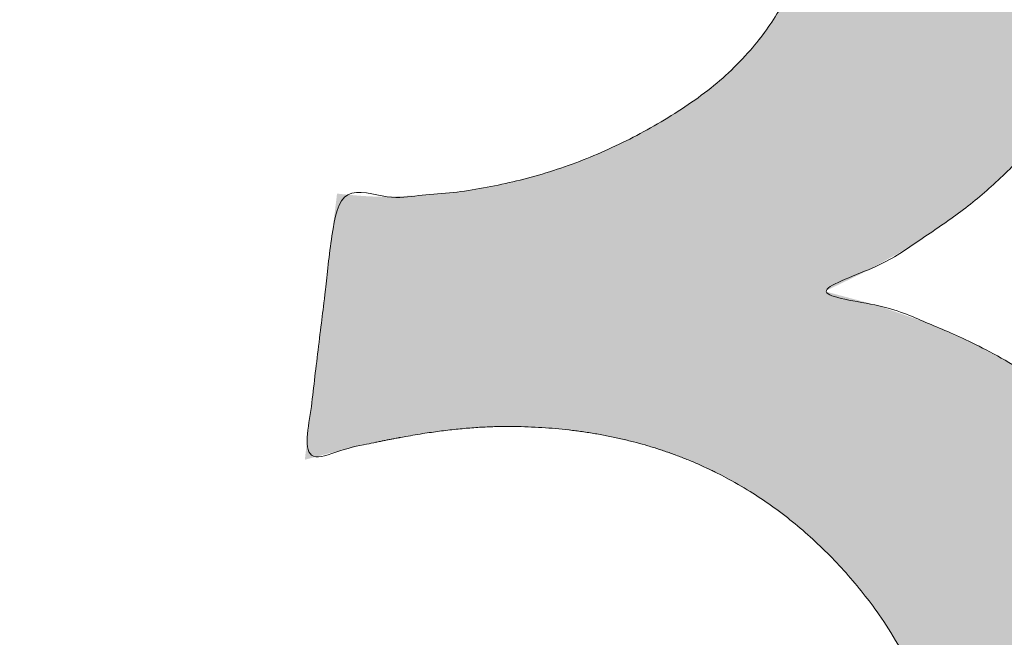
# Model space of a CAD drawing. Header units: inches. Extents: x -467 to -292, y -214 to 28.
# Tile 76 of 81: x -330.739 to -329.72, y 20.943 to 21.583. Entities that reach past the tile are written whole.
import ezdxf

# ---------------------------------------------------------------- set-up
doc = ezdxf.new("R2010")
doc.units = ezdxf.units.IN
doc.header["$LTSCALE"] = 32
doc.header["$MEASUREMENT"] = 0
doc.linetypes.add('Dash Style-1', pattern=[0.083328, 0.041656, -0.041672])
for name, color, linetype, lineweight in [('Black', 7, 'Continuous', 18), ('DashLine', 7, 'Dash Style-1', 13), ('DashLineFill', 7, 'Dash Style-1', 13), ('Drawing', 7, 'Continuous', 18), ('Metal-Black', 7, 'Continuous', 18), ('Metal-DeskStructure', 7, 'Continuous', 13), ('None', 7, 'Continuous', 18), ('Plastic-BracketCover', 7, 'Continuous', 13), ('SolidLine', 7, 'Continuous', 15), ('Wood_1-H', 7, 'Continuous', 13)]:
    doc.layers.add(name, color=color, linetype=linetype, lineweight=lineweight)
doc.layers.add('Metal-Leg', color=7, linetype='Continuous', lineweight=18, true_color=0x4c4c4c)
pattern_1 = [(45, (0, 0), (-1.61301565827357, 1.935715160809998), []), (45, (-1.0608, 1.0608), (-0.4723460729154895, 0.4167612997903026), [])]

# ---------------------------------------------------------------- blocks, each defined once
blk = doc.blocks.new('Group-48')
at = {"layer": 'Plastic-BracketCover', "color": 7}
for points, knots in [([(1.237695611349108, 0.3644410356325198), (1.272760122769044, 0.3644410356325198), (1.326277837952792, 0.3422950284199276), (1.363187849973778, 0.3016940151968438), (1.385333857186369, 0.2426397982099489), (1.385333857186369, 0.1752790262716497), (1.385333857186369, 0.1503647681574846), (1.465612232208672, 0.1503647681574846), (1.549581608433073, 0.1503647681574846), (1.553272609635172, 0.1466755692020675), (1.555118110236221, 0.1392935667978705), (1.55696180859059, 0.1282205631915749), (1.55696180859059, 0.1116110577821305), (1.555118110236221, 0.1005380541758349), (1.553272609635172, 0.09315605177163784), (1.549581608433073, 0.08946505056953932), (1.339197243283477, 0.08946505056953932), (1.119585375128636, 0.08946505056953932), (1.106666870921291, 0.1042290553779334), (1.106666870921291, 0.161438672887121), (1.106666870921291, 0.2241847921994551), (1.11035787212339, 0.2500218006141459), (1.117739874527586, 0.2869300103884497), (1.139885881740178, 0.3238400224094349), (1.171259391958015, 0.3515225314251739), (1.213704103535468, 0.3644410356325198), (1.237695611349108, 0.3644410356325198)], [0, 0, 0, 0.06626756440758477, 0.13253512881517, 0.1988026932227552, 0.2650702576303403, 0.3039664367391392, 0.3039664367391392, 0.4292971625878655, 0.4350595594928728, 0.4408219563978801, 0.4465843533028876, 0.4523467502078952, 0.456956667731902, 0.4615665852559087, 0.4661765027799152, 0.4707864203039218, 0.728938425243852, 0.745073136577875, 0.7612078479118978, 0.8451067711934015, 0.8709223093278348, 0.8967378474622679, 0.922553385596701, 0.948368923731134, 0.9741844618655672, 1, 1, 1]), ([(1.243232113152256, 0.3016940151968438), (1.215549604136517, 0.3016940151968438), (1.178641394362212, 0.2813935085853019), (1.162031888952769, 0.2518673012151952), (1.156495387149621, 0.2204937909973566), (1.156495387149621, 0.1771245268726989), (1.156495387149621, 0.1503647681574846), (1.24600036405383, 0.1503647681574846), (1.335505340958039, 0.1503647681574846), (1.335505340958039, 0.1771245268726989), (1.335505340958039, 0.2297212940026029), (1.322586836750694, 0.2666295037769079), (1.296751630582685, 0.2906210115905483), (1.263532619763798, 0.3016940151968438), (1.243232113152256, 0.3016940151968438)], [0, 0, 0, 0.05309765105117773, 0.1061953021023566, 0.1592929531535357, 0.2123906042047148, 0.29793681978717, 0.29793681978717, 0.5840684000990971, 0.5840684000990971, 0.6696146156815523, 0.7522109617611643, 0.8348073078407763, 0.917403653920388, 1, 1, 1]), ([(1.545890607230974, 0.02645157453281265), (1.549581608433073, 0.02645157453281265), (1.553272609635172, 0.02460607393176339), (1.555118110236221, 0.01722587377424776), (1.55696180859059, 0.004307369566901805), (1.55696180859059, -0.01414763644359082), (1.555118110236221, -0.02522064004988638), (1.553272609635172, -0.03260264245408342), (1.547736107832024, -0.03629364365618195), (1.542199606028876, -0.03813914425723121), (1.489603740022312, -0.05843965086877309), (1.437007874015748, -0.07874015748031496), (1.418552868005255, -0.08612215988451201), (1.389024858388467, -0.1008843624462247), (1.366878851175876, -0.1230303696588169), (1.355805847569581, -0.1525583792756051), (1.355805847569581, -0.1922366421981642), (1.355805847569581, -0.2116143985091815), (1.450848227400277, -0.2116143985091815), (1.549581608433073, -0.2116143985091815), (1.553272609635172, -0.2153035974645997), (1.555118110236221, -0.2226855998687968), (1.55696180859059, -0.2337586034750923), (1.55696180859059, -0.2503681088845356), (1.555118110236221, -0.2614411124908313), (1.553272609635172, -0.2688231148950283), (1.549581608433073, -0.2725141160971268), (1.338274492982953, -0.2725141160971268), (1.117739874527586, -0.2725141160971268), (1.106666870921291, -0.2577501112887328), (1.106666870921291, -0.202385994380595), (1.106666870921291, -0.137794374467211), (1.10851237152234, -0.1156483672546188), (1.11035787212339, -0.1064208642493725), (1.114048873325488, -0.08058565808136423), (1.13434937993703, -0.03998464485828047), (1.163877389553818, -0.01414763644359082), (1.202631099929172, 0.0006163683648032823), (1.246923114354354, 0.0006163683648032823), (1.28383312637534, -0.01230213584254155), (1.311515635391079, -0.03444814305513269), (1.329968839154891, -0.06766715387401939), (1.337350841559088, -0.08612215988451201), (1.342887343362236, -0.07504915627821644), (1.35765134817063, -0.05659415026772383), (1.377951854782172, -0.04183014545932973), (1.405634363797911, -0.0289116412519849), (1.422243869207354, -0.02152963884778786), (1.471148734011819, -0.001229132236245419), (1.520053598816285, 0.01907137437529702), (1.532972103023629, 0.02460607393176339), (1.544045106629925, 0.02645157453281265), (1.545890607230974, 0.02645157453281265)], [0, 0, 0, 0.004017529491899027, 0.008035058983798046, 0.01205258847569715, 0.01607011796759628, 0.02008764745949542, 0.02410517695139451, 0.02812270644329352, 0.03214023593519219, 0.03214023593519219, 0.07095094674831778, 0.07095094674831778, 0.08463415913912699, 0.09831737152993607, 0.1120005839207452, 0.1256837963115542, 0.138745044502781, 0.138745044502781, 0.202806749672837, 0.2052946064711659, 0.2077824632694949, 0.2102703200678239, 0.2127581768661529, 0.2147484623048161, 0.2167387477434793, 0.2187290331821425, 0.2207193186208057, 0.3326714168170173, 0.3396374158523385, 0.3466034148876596, 0.3918815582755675, 0.4075550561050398, 0.4232285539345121, 0.4232285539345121, 0.4666960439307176, 0.5101635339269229, 0.553631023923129, 0.5970985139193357, 0.640566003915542, 0.6840334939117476, 0.7275009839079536, 0.7709684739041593, 0.7709684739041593, 0.7980418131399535, 0.8251151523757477, 0.8521884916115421, 0.8792618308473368, 0.8792618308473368, 0.958132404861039, 0.958132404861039, 0.9790662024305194, 1, 1, 1]), ([(1.232159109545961, -0.06213065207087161), (1.204476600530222, -0.06213065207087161), (1.169413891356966, -0.08612215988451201), (1.160186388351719, -0.1138028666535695), (1.15834088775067, -0.1230303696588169), (1.156495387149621, -0.1451763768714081), (1.156495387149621, -0.1867001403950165), (1.156495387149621, -0.2116143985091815), (1.2321600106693, -0.2116143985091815), (1.30782463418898, -0.2116143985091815), (1.30782463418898, -0.183009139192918), (1.30782463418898, -0.130412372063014), (1.296751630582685, -0.09719336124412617), (1.274605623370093, -0.07320365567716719), (1.246923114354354, -0.06213065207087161), (1.232159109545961, -0.06213065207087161)], [0, 0, 0, 0.1425152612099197, 0.2850305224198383, 0.2850305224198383, 0.3309930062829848, 0.3769554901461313, 0.4458992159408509, 0.4458992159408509, 0.6552813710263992, 0.6552813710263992, 0.7344389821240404, 0.8008292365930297, 0.8672194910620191, 0.9336097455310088, 1, 1, 1])]:
    blk.add_open_spline(points, degree=2, knots=knots, dxfattribs=at)
blk = doc.blocks.new('1BRPFY-Leg_Plate (2D)')
at = {"layer": 'DashLineFill', "linetype": 'Continuous', "lineweight": 13}
h = blk.add_hatch(dxfattribs=at)
h.set_pattern_fill('Steel', color=253, style=0, pattern_type=2)
h.set_pattern_definition(pattern_1)
edge = h.paths.add_edge_path()
edge.add_arc((-1.704724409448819, -1.704724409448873), 0.125984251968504, 179.9999999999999, 269.9999999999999)
edge.add_line((-1.704724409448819, -1.830708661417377), (1.704724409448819, -1.830708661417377))
edge.add_arc((1.704724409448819, -1.704724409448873), 0.125984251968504, 270.0000000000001, 360.0000000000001)
edge.add_line((1.830708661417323, -1.704724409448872), (1.830708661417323, 1.704724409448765))
edge.add_arc((1.704724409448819, 1.704724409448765), 0.1259842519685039, 0, 90)
edge.add_line((1.704724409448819, 1.830708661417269), (-1.704724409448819, 1.830708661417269))
edge.add_arc((-1.704724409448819, 1.704724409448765), 0.1259842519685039, 90, 180)
edge.add_line((-1.830708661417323, 1.704724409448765), (-1.830708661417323, -1.704724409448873))
at = {"layer": 'Plastic-BracketCover', "color": 7}
blk.add_blockref('Group-48', (0, 0), dxfattribs=at)
blk = doc.blocks.new('1BRPX5-Util_Bkt_Sm-F (2D)')
at = {"layer": 'DashLineFill', "linetype": 'Continuous', "lineweight": 13}
h = blk.add_hatch(dxfattribs=at)
h.set_pattern_fill('Steel', color=253, style=0, pattern_type=2)
h.set_pattern_definition(pattern_1)
edge = h.paths.add_edge_path()
edge.add_line((-4.468503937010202, 4.413385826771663), (-3.12992125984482, 4.413385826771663))
edge.add_line((-3.12992125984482, 4.413385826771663), (-3.12992125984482, -1.854330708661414))
edge.add_line((-3.12992125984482, -1.854330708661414), (-4.468503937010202, -1.854330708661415))
edge.add_line((-4.468503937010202, -1.854330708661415), (-4.468503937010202, -1.988188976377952))
edge.add_line((-4.468503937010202, -1.988188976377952), (-2.421259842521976, -1.988188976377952))
edge.add_line((-2.421259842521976, -1.988188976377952), (-2.421259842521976, -2.366141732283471))
edge.add_arc((-2.303149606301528, -2.366141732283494), 0.1181102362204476, 179.9999999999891, 270.000000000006)
edge.add_line((-2.303149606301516, -2.484251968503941), (2.303149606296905, -2.484251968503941))
edge.add_arc((2.303149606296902, -2.366141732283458), 0.1181102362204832, 270.0000000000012, 359.9999999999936)
edge.add_line((2.421259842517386, -2.366141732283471), (2.421259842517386, -1.988188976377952))
edge.add_line((2.421259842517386, -1.988188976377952), (4.468503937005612, -1.988188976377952))
edge.add_line((4.468503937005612, -1.988188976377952), (4.468503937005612, -1.854330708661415))
edge.add_line((4.468503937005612, -1.854330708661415), (3.12992125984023, -1.854330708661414))
edge.add_line((3.12992125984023, -1.854330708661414), (3.12992125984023, 4.413385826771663))
edge.add_line((3.12992125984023, 4.413385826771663), (4.468503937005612, 4.413385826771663))
edge.add_line((4.468503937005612, 4.413385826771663), (4.468503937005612, 4.547244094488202))
edge.add_line((4.468503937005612, 4.547244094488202), (2.421259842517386, 4.547244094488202))
edge.add_line((2.421259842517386, 4.547244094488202), (2.421259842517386, 4.925196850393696))
edge.add_arc((2.303149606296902, 4.925196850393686), 0.1181102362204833, 5.365542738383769e-12, 89.99999999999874)
edge.add_line((2.303149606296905, 5.043307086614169), (-2.303149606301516, 5.043307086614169))
edge.add_arc((-2.303149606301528, 4.92519685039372), 0.1181102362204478, 89.99999999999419, 180.0000000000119)
edge.add_line((-2.421259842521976, 4.925196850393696), (-2.421259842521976, 4.547244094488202))
edge.add_line((-2.421259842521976, 4.547244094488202), (-4.468503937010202, 4.547244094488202))
edge.add_line((-4.468503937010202, 4.547244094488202), (-4.468503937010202, 4.413385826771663))
at = {"layer": 'SolidLine', "flags": 128}
blk.add_lwpolyline([(1.085114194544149, 0.4531867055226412), (1.058646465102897, 0.4174991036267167), (1.028808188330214, 0.3845776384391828), (0.9958867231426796, 0.3547393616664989), (0.960199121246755, 0.3282716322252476), (0.9220890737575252, 0.3054293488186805), (0.8819236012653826, 0.2864324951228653), (0.840089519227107, 0.2714640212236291), (0.7969897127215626, 0.2606680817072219), (0.7530392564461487, 0.2541486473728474), (0.708661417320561, 0.2519685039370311), (0.6642835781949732, 0.2541486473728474), (0.6203331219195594, 0.2606680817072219), (0.577233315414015, 0.2714640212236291), (0.5353992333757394, 0.2864324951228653), (0.4952337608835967, 0.3054293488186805), (0.4571237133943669, 0.3282716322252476), (0.4214361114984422, 0.3547393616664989)], dxfattribs=at)
blk = doc.blocks.new('Slate-LegBrace (2D)')
at = {"layer": 'DashLineFill', "linetype": 'Continuous', "lineweight": 13}
h = blk.add_hatch(dxfattribs=at)
h.set_pattern_fill('Steel', color=253, style=0, pattern_type=2)
h.set_pattern_definition(pattern_1)
edge = h.paths.add_edge_path()
edge.add_line((-2.199587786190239, 0.1351515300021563), (-1.374775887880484, 0.1351515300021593))
edge.add_arc((3.636636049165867e-15, 0.01355418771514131), 1.380142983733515, 5.054592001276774, 174.9454079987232, ccw=False)
edge.add_line((1.374775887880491, 0.1351515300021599), (2.199718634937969, 0.1351515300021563))
edge.add_arc((6.542437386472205e-05, 0.01705725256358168), 2.202821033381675, 3.07312710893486, 176.9268728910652)
h = blk.add_hatch(dxfattribs=at)
h.set_pattern_fill('Steel', color=253, style=0, pattern_type=2)
h.set_pattern_definition(pattern_1)
edge = h.paths.add_edge_path()
edge.add_line((-2.191696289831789, 0.2375138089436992), (-1.463739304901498, 0.2375137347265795))
edge.add_arc((6.542437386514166e-05, 0.017041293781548), 1.480314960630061, 8.565281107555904, 171.4347188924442, ccw=False)
edge.add_line((1.463870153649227, 0.2375137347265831), (2.191827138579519, 0.2375138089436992))
edge.add_line((2.191827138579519, 0.2375138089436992), (2.19971863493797, 0.1351515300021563))
edge.add_line((2.19971863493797, 0.1351515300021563), (1.374775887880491, 0.1351515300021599))
edge.add_arc((3.356894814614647e-15, 0.01355418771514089), 1.380142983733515, 5.054592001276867, 174.9454079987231)
edge.add_line((-1.374775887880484, 0.1351515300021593), (-2.19958778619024, 0.1351515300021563))
edge.add_line((-2.19958778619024, 0.1351515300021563), (-2.191696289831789, 0.2375138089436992))
h = blk.add_hatch(dxfattribs=at)
h.set_pattern_fill('Steel', color=253, style=0, pattern_type=2)
h.set_pattern_definition(pattern_1)
edge = h.paths.add_edge_path()
edge.add_line((-2.199587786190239, -0.1351515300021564), (-1.374775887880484, -0.1351515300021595))
edge.add_arc((3.636636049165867e-15, -0.01355418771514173), 1.380142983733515, 185.0545920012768, 354.9454079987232)
edge.add_line((1.374775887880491, -0.13515153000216), (2.199718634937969, -0.1351515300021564))
edge.add_arc((6.54243738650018e-05, -0.01705725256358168), 2.202821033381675, 183.0731271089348, 356.92687289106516, ccw=False)
h = blk.add_hatch(dxfattribs=at)
h.set_pattern_fill('Steel', color=253, style=0, pattern_type=2)
h.set_pattern_definition(pattern_1)
edge = h.paths.add_edge_path()
edge.add_line((2.191696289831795, -0.2375138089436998), (1.463739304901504, -0.2375137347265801))
edge.add_arc((-6.542437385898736e-05, -0.01704129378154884), 1.480314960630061, 188.5652811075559, 351.4347188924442, ccw=False)
edge.add_line((-1.463870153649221, -0.2375137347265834), (-2.191827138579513, -0.2375138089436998))
edge.add_line((-2.191827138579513, -0.2375138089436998), (-2.199718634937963, -0.1351515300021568))
edge.add_line((-2.199718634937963, -0.1351515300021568), (-1.374775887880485, -0.1351515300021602))
edge.add_arc((2.937282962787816e-15, -0.01355418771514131), 1.380142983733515, 185.0545920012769, 354.9454079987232)
edge.add_line((1.37477588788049, -0.1351515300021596), (2.199587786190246, -0.1351515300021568))
edge.add_line((2.199587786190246, -0.1351515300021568), (2.191696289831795, -0.2375138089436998))
at = {"layer": 'DashLineFill', "flags": 128}
for points in [[(-2.199587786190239, 0.1351515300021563), (-1.374775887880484, 0.1351515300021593, -0.9154551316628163), (1.374775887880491, 0.1351515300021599), (2.199718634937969, 0.1351515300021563, 0.9477524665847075)], [(-2.191696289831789, 0.2375138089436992), (-1.463739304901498, 0.2375137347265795, -0.8606629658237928), (1.463870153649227, 0.2375137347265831), (2.191827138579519, 0.2375138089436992), (2.19971863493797, 0.1351515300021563), (1.374775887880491, 0.1351515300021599, 0.9154551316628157), (-1.374775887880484, 0.1351515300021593), (-2.19958778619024, 0.1351515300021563)], [(2.191696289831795, -0.2375138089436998), (1.463739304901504, -0.2375137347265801, -0.860662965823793), (-1.463870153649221, -0.2375137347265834), (-2.191827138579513, -0.2375138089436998), (-2.199718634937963, -0.1351515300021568), (-1.374775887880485, -0.1351515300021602, 0.9154551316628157), (1.37477588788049, -0.1351515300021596), (2.199587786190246, -0.1351515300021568)], [(-2.199587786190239, -0.1351515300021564), (-1.374775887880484, -0.1351515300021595, 0.9154551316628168), (1.374775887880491, -0.13515153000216), (2.199718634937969, -0.1351515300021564, -0.9477524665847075)]]:
    blk.add_lwpolyline(points, format="xyb", close=True, dxfattribs=at)
blk = doc.blocks.new('TLLegSleeve (2D)')
at = {"layer": 'DashLineFill', "linetype": 'Continuous', "lineweight": 13}
h = blk.add_hatch(dxfattribs=at)
h.set_pattern_fill('Steel', color=253, style=0, pattern_type=2)
h.set_pattern_definition(pattern_1)
edge = h.paths.add_edge_path()
edge.add_line((1.08267716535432, 1.402343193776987), (1.08267716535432, 2.913385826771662))
edge.add_arc((-1.707523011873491e-13, 2.913385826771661), 1.08267716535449, 4.479377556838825e-14, 180)
edge.add_line((-1.082677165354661, 2.913385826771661), (-1.08267716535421, 1.402343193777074))
edge.add_arc((-1.332267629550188e-15, 2.886579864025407e-15), 1.771653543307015, 127.6698869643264, 412.330113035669)
edge.add_line((1.08267716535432, 1.402343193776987), (1.08267716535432, 1.402343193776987))
edge = h.paths.add_edge_path()
edge.add_arc((1.665334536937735e-15, 2.91338582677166), 0.7480314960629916, 180, 360)
edge.add_arc((1.665334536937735e-15, 2.91338582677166), 0.7480314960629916, 9.54166404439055e-15, 180)
edge.add_line((-0.7480314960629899, 2.91338582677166), (-0.7480314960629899, 2.91338582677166))
edge = h.paths.add_edge_path()
edge.add_arc((-1.723066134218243e-13, 5.70119602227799e-16), 1.437007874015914, 180, 360)
edge.add_arc((-1.723066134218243e-13, 9.149983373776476e-17), 1.437007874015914, 9.541664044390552e-15, 180)
edge.add_line((-1.437007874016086, 3.308097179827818e-16), (-1.437007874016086, 3.308097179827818e-16))
at = {"layer": 'DashLineFill', "flags": 128}
for points in [[(1.08267716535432, 1.402343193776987), (1.08267716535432, 2.913385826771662, 0.9999999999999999), (-1.082677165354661, 2.913385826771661), (-1.08267716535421, 1.402343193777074, 2.931618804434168), (1.08267716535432, 1.402343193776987)], [(-1.437007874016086, 3.308097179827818e-16, 0.9999999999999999), (1.437007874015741, 3.308097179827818e-16, 0.9999999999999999), (-1.437007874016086, 3.308097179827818e-16)]]:
    blk.add_lwpolyline(points, format="xyb", close=True, dxfattribs=at)
blk = doc.blocks.new('Group-54')
at = {"layer": 'SolidLine', "flags": 128}
blk.add_lwpolyline([(61.24015748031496, -5.31496062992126, -0.4142135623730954), (62.95275590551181, -3.602362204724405, -0.414213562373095), (64.66535433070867, -5.31496062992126, -0.4142135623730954), (62.95275590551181, -7.027559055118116, -0.414213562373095)], format="xyb", close=True, dxfattribs=at)
at = {"layer": 'Wood_1-H', "color": 7}
for name, p in [('1BRPX5-Util_Bkt_Sm-F (2D)', (62.95275590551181, -5.314960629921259)), ('TLLegSleeve (2D)', (62.95275590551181, -5.31496062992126)), ('Slate-LegBrace (2D)', (62.95275590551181, -5.31496062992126)), ('1BRPFY-Leg_Plate (2D)', (62.95275590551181, -5.31496062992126))]:
    blk.add_blockref(name, p, dxfattribs=at)
blk = doc.blocks.new('Group-56')
at = {"layer": 'Metal-DeskStructure', "color": 7, "flags": 128}
blk.add_lwpolyline([(0.8051100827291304, 0.3242076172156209), (0.6569804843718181, -0.1001143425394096), (0.9545622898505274, -0.1001143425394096)], close=True, dxfattribs=at)
at = {"layer": 'Metal-DeskStructure', "color": 7}
blk.add_open_spline([(1.174112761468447, -0.3918349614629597), (1.184693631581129, -0.4210075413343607), (1.168822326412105, -0.4369198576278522), (1.14501536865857, -0.439571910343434), (1.104014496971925, -0.439571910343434), (1.078886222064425, -0.4369198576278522), (1.066982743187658, -0.4329417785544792), (1.060369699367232, -0.4236595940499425), (1.057724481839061, -0.4170294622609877), (1.021353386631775, -0.3010040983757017), (0.9849822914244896, -0.1849787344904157), (0.807093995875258, -0.1849787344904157), (0.6292057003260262, -0.1849787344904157), (0.5941572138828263, -0.2996780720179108), (0.5591087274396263, -0.4143774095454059), (0.5564635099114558, -0.4210075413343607), (0.5498504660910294, -0.4302897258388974), (0.5379469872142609, -0.4369198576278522), (0.5141400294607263, -0.439571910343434), (0.477108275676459, -0.439571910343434), (0.4519787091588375, -0.4355938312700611), (0.4427204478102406, -0.4249856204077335), (0.4427204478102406, -0.4050952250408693), (0.4480108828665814, -0.3905089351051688), (0.5915119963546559, 0.0006630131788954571), (0.7350131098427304, 0.3918349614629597), (0.7376583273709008, 0.3971390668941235), (0.7469165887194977, 0.4037691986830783), (0.7627866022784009, 0.4077472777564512), (0.789238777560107, 0.4090720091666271), (0.8302396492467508, 0.4090720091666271), (0.8580131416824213, 0.4077472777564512), (0.8752070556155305, 0.4037691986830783), (0.8844653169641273, 0.3971390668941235), (0.8871105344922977, 0.3918349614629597), (1.030611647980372, 0), (1.174112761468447, -0.3918349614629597)], degree=2, knots=[0, 0, 0, 0.01595318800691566, 0.02392978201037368, 0.03190637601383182, 0.03938443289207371, 0.04686248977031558, 0.05434054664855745, 0.06181860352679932, 0.06181860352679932, 0.1891978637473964, 0.1891978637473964, 0.3755520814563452, 0.3755520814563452, 0.5011946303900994, 0.5011946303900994, 0.5086726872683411, 0.5161507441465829, 0.5236288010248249, 0.5311068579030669, 0.5385854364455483, 0.5460640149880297, 0.5535425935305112, 0.5610211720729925, 0.5610211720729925, 0.7618481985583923, 0.7618481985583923, 0.7647050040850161, 0.7675618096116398, 0.7704186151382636, 0.7732754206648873, 0.7763226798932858, 0.7793699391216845, 0.7824171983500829, 0.7854644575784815, 0.7854644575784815, 1, 1, 1], dxfattribs=at)
blk = doc.blocks.new('TL14_lower_leg (2D)')
at = {"layer": 'DashLine', "flags": 128}
blk.add_lwpolyline([(-1.777195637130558e-14, 1.377952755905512), (0.1350629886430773, 1.371317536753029), (0.2688252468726, 1.351475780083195), (0.3999985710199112, 1.318618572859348), (0.5273196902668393, 1.27306234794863), (0.649562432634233, 1.215245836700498), (0.7655495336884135, 1.14572584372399), (0.8741639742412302, 1.065171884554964), (0.9743597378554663, 0.9743597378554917), (1.065171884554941, 0.8741639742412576), (1.14572584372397, 0.7655495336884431), (1.215245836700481, 0.6495624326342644), (1.273062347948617, 0.5273196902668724), (1.318618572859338, 0.3999985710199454), (1.351475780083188, 0.2688252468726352), (1.371317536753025, 0.1350629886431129), (1.377952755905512, 1.783045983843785e-14), (1.371317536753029, -0.1350629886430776), (1.351475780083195, -0.2688252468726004), (1.318618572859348, -0.3999985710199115), (1.27306234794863, -0.5273196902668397), (1.215245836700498, -0.6495624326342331), (1.145725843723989, -0.7655495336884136), (1.065171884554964, -0.8741639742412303), (0.9743597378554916, -0.9743597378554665), (0.8741639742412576, -1.065171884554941), (0.7655495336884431, -1.14572584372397), (0.6495624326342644, -1.215245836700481), (0.5273196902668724, -1.273062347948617), (0.3999985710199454, -1.318618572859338), (0.2688252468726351, -1.351475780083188), (0.135062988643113, -1.371317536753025), (1.777195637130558e-14, -1.377952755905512), (-0.1350629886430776, -1.371317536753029), (-0.2688252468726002, -1.351475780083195), (-0.3999985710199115, -1.318618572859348), (-0.5273196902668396, -1.27306234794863), (-0.6495624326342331, -1.215245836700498), (-0.7655495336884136, -1.14572584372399), (-0.8741639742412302, -1.065171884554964), (-0.9743597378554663, -0.9743597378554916), (-1.065171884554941, -0.8741639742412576), (-1.14572584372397, -0.7655495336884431), (-1.215245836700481, -0.6495624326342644), (-1.273062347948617, -0.5273196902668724), (-1.318618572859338, -0.3999985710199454), (-1.351475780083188, -0.2688252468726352), (-1.371317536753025, -0.1350629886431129), (-1.377952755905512, -1.783045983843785e-14), (-1.371317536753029, 0.1350629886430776), (-1.351475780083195, 0.2688252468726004), (-1.318618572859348, 0.3999985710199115), (-1.27306234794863, 0.5273196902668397), (-1.215245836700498, 0.6495624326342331), (-1.145725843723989, 0.7655495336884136), (-1.065171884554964, 0.8741639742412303), (-0.9743597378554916, 0.9743597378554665), (-0.8741639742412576, 1.065171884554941), (-0.7655495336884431, 1.14572584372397), (-0.6495624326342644, 1.215245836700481), (-0.5273196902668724, 1.273062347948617), (-0.3999985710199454, 1.318618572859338), (-0.2688252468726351, 1.351475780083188), (-0.135062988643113, 1.371317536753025)], close=True, dxfattribs=at)
at = {"layer": 'Metal-DeskStructure', "color": 7}
blk.add_blockref('Group-56', (0, 0), dxfattribs=at)
blk = doc.blocks.new('1BRPT9-Bracket (2D)')
at = {"layer": 'DashLineFill', "linetype": 'Continuous', "lineweight": 13}
h = blk.add_hatch(dxfattribs=at)
h.set_pattern_fill('Steel', color=253, style=0, pattern_type=2)
h.set_pattern_definition(pattern_1)
edge = h.paths.add_edge_path()
edge.add_arc((1.677931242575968, -8.488188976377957), 0.2519685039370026, 269.999999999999, 360.0000000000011)
edge.add_line((1.929899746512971, -8.488188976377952), (1.929899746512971, -7.480314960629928))
edge.add_line((1.929899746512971, -7.480314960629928), (2.323600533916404, -7.480314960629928))
edge.add_line((2.323600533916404, -7.480314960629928), (2.323600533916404, 7.461135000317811))
edge.add_line((2.323600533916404, 7.461135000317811), (1.929899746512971, 7.480314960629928))
edge.add_line((1.929899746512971, 7.480314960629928), (1.929899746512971, 8.488188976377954))
edge.add_arc((1.677931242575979, 8.488188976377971), 0.2519685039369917, 359.999999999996, 450.0000000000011)
edge.add_line((1.677931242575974, 8.740157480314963), (-2.32206875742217, 8.740157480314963))
edge.add_line((-2.32206875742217, 8.740157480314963), (-2.32206875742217, -8.74015748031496))
edge.add_line((-2.32206875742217, -8.74015748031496), (1.677931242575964, -8.74015748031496))
blk = doc.blocks.new('Group-77')
at = {"layer": 'DashLineFill', "linetype": 'Continuous', "lineweight": 13}
h = blk.add_hatch(dxfattribs=at)
h.set_pattern_fill('Steel', color=253, style=0, pattern_type=2)
h.set_pattern_definition(pattern_1)
h.paths.add_polyline_path([(-2.066929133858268, 1.397637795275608), (2.066929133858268, 1.397637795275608), (2.066929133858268, 0.1377952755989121), (2.106299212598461, 0.1377952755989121), (2.106299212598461, -0.1377952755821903), (2.066929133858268, -0.1377952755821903), (2.066929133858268, -5.275590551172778), (2.106299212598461, -5.275590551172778), (2.106299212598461, -5.55118110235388), (2.066929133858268, -5.55118110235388), (2.066929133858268, -5.82677165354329), (-2.066929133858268, -5.82677165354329), (-2.066929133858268, -5.55118110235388), (-2.106299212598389, -5.55118110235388), (-2.106299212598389, -5.275590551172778), (-2.066929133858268, -5.275590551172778), (-2.066929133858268, -0.1377952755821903), (-2.106299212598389, -0.1377952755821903), (-2.106299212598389, 0.1377952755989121), (-2.066929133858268, 0.1377952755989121)])
blk = doc.blocks.new('TL14_upper_leg (2D)')
at = {"layer": 'DashLine', "flags": 128}
blk.add_lwpolyline([(0, 1.22047244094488), (0.1196272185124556, 1.214595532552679), (0.2381023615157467, 1.197021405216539), (0.3542844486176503, 1.167919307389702), (0.4670545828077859, 1.127569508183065), (0.5753267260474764, 1.076360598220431), (0.6780581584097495, 1.01478574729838), (0.7742595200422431, 0.9434379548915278), (0.8630043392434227, 0.8630043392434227), (0.9434379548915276, 0.7742595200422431), (1.01478574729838, 0.6780581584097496), (1.076360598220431, 0.5753267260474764), (1.127569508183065, 0.467054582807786), (1.167919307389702, 0.3542844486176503), (1.197021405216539, 0.2381023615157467), (1.214595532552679, 0.1196272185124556), (1.22047244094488, 7.47323834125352e-17), (1.214595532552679, -0.1196272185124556), (1.197021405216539, -0.2381023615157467), (1.167919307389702, -0.3542844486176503), (1.127569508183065, -0.467054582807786), (1.076360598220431, -0.5753267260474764), (1.01478574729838, -0.6780581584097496), (0.9434379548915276, -0.7742595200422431), (0.8630043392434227, -0.8630043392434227), (0.7742595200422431, -0.9434379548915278), (0.6780581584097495, -1.01478574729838), (0.5753267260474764, -1.076360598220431), (0.4670545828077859, -1.127569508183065), (0.3542844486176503, -1.167919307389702), (0.2381023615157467, -1.197021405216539), (0.1196272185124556, -1.214595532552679), (0, -1.22047244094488), (-0.1196272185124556, -1.214595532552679), (-0.2381023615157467, -1.197021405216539), (-0.3542844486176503, -1.167919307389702), (-0.4670545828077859, -1.127569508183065), (-0.5753267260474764, -1.076360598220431), (-0.6780581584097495, -1.01478574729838), (-0.7742595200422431, -0.9434379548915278), (-0.8630043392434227, -0.8630043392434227), (-0.9434379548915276, -0.7742595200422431), (-1.01478574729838, -0.6780581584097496), (-1.076360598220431, -0.5753267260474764), (-1.127569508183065, -0.467054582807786), (-1.167919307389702, -0.3542844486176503), (-1.197021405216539, -0.2381023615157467), (-1.214595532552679, -0.1196272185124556), (-1.22047244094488, 7.47323834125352e-17), (-1.214595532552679, 0.1196272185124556), (-1.197021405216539, 0.2381023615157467), (-1.167919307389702, 0.3542844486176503), (-1.127569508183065, 0.467054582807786), (-1.076360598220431, 0.5753267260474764), (-1.01478574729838, 0.6780581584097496), (-0.9434379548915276, 0.7742595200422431), (-0.8630043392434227, 0.8630043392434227), (-0.7742595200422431, 0.9434379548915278), (-0.6780581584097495, 1.01478574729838), (-0.5753267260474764, 1.076360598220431), (-0.4670545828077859, 1.127569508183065), (-0.3542844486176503, 1.167919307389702), (-0.2381023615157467, 1.197021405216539), (-0.1196272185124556, 1.214595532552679)], close=True, dxfattribs=at)
at = {"layer": 'DashLine', "color": 7}
blk.add_blockref('Group-77', (0, 0), dxfattribs=at)
blk = doc.blocks.new('Group-79')
at = {"layer": 'Metal-DeskStructure', "linetype": 'Continuous', "lineweight": 0, "true_color": 0xff0000}
blk.add_hatch(color=1, dxfattribs=at).paths.add_polyline_path([(0.07759731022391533, -0.5856299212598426), (0.4220854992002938, -0.516732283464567), (0.4355843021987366, -0.5785483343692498), (0.4507819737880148, -0.6358900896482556), (0.4676785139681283, -0.6887575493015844), (0.4862739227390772, -0.7371507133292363), (0.5065682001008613, -0.7810695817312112), (0.5285613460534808, -0.8205141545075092), (0.5522533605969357, -0.8554844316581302), (0.5776442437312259, -0.8859804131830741), (0.6055245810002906, -0.912473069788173), (0.6366849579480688, -0.9354333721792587), (0.6711253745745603, -0.9548613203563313), (0.7088458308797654, -0.9707569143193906), (0.7498463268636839, -0.9831201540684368), (0.7941268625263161, -0.9919510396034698), (0.8416874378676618, -0.9972495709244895), (0.8925280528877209, -0.9990157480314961), (0.9512658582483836, -0.9966944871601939), (1.006370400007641, -0.9897307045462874), (1.057841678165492, -0.9781244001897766), (1.105679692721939, -0.9618755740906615), (1.149884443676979, -0.940984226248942), (1.190455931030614, -0.9154503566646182), (1.227394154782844, -0.8852739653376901), (1.260699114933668, -0.8504550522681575), (1.290219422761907, -0.8122047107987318), (1.31580368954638, -0.7717340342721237), (1.337451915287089, -0.7290430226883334), (1.355164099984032, -0.6841316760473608), (1.36894024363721, -0.6369999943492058), (1.378780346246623, -0.5876479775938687), (1.384684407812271, -0.5360756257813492), (1.386652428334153, -0.4822829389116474), (1.384583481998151, -0.4309545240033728), (1.378376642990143, -0.3819305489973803), (1.368031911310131, -0.33521101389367), (1.353549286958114, -0.2907959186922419), (1.334928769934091, -0.248685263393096), (1.312170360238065, -0.2088790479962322), (1.285274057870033, -0.1713772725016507), (1.254239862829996, -0.1361799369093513), (1.220009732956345, -0.1042626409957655), (1.183525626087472, -0.07660098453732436), (1.144787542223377, -0.05319496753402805), (1.10379548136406, -0.03404458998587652), (1.06054944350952, -0.01914985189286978), (1.015049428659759, -0.008510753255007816), (0.9672954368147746, -0.00212729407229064), (0.9172874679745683, 5.25655281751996e-07), (0.8956562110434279, -0.0005377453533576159), (0.8727465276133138, -0.00215255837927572), (0.8485584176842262, -0.00484391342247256), (0.823091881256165, -0.008611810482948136), (0.7963469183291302, -0.01345624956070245), (0.7683235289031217, -0.0193772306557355), (0.7390217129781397, -0.02637475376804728), (0.7084414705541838, -0.0344488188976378), (0.7418142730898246, 0.2411417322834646), (0.748895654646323, 0.2403850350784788), (0.755607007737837, 0.2397292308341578), (0.7619483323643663, 0.2391743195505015), (0.7679196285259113, 0.2387203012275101), (0.7735208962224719, 0.2383671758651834), (0.778752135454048, 0.2381149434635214), (0.7836133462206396, 0.2379636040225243), (0.7881045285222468, 0.2379131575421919), (0.8317039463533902, 0.2394186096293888), (0.8742268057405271, 0.2439349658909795), (0.9156731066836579, 0.251462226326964), (0.9560428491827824, 0.2620003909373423), (0.9953360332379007, 0.2755494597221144), (1.033552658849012, 0.2921094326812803), (1.070692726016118, 0.31168030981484), (1.106756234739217, 0.3342620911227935), (1.140061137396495, 0.3599725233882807), (1.168925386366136, 0.3889293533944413), (1.193348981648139, 0.4211325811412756), (1.213331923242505, 0.4565822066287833), (1.228874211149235, 0.4952782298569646), (1.239975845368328, 0.5372206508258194), (1.246636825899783, 0.5824094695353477), (1.248857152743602, 0.6308446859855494), (1.247141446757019, 0.669818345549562), (1.24199432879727, 0.7070762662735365), (1.233415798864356, 0.7426184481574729), (1.221405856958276, 0.7764448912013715), (1.20596450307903, 0.808555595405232), (1.187091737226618, 0.8389505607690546), (1.164787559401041, 0.8676297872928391), (1.139051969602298, 0.8945932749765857), (1.110608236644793, 0.9190672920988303), (1.08017962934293, 0.940278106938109), (1.04776614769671, 0.9582257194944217), (1.013367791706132, 0.9729101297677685), (0.9769845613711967, 0.9843313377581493), (0.9386164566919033, 0.9924893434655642), (0.8982634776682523, 0.9973841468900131), (0.8559256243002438, 0.9990157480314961), (0.8137646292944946, 0.9974009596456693), (0.7734034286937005, 0.992556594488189), (0.7348420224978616, 0.9844826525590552), (0.698080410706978, 0.9731791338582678), (0.6631185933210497, 0.9586460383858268), (0.6299565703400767, 0.9408833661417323), (0.5985943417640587, 0.9198911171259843), (0.569031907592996, 0.8956692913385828), (0.5416561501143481, 0.8682178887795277), (0.5168539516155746, 0.837536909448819), (0.4946253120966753, 0.8036263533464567), (0.4749702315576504, 0.766486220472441), (0.4578887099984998, 0.7261165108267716), (0.4433807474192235, 0.6825172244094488), (0.4314463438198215, 0.6356883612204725), (0.4220854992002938, 0.5856299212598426), (0.07759731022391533, 0.6545275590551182), (0.09415750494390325, 0.7262006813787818), (0.1153097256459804, 0.793735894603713), (0.1410539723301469, 0.8571331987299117), (0.1713902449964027, 0.9163925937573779), (0.2063185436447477, 0.9715140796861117), (0.245838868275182, 1.022497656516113), (0.2899512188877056, 1.069343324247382), (0.3386555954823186, 1.112051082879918), (0.3912118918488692, 1.15014996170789), (0.4468800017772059, 1.183168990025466), (0.5056599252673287, 1.211108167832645), (0.5675516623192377, 1.233967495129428), (0.6325552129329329, 1.251746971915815), (0.7006705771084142, 1.264446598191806), (0.7718977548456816, 1.2720663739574), (0.8462367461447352, 1.274606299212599), (0.8979352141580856, 1.273260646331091), (0.9486076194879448, 1.26922368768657), (0.9982539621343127, 1.262495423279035), (1.04687424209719, 1.253075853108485), (1.094468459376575, 1.240964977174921), (1.141036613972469, 1.226162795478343), (1.186578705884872, 1.208669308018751), (1.231094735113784, 1.188484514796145), (1.273802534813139, 1.165970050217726), (1.313919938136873, 1.141487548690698), (1.351446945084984, 1.115037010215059), (1.386383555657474, 1.08661843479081), (1.418729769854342, 1.056231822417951), (1.448485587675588, 1.023877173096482), (1.475651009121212, 0.9895544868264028), (1.500226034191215, 0.9532637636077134), (1.522050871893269, 0.9157114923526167), (1.54096573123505, 0.8776041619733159), (1.556970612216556, 0.8389417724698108), (1.570065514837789, 0.7997243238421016), (1.580250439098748, 0.7599518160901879), (1.587525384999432, 0.7196242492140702), (1.591890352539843, 0.6787416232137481), (1.59334534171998, 0.6373039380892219), (1.591982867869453, 0.5979265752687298), (1.587895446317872, 0.5594575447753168), (1.581083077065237, 0.5218968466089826), (1.571545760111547, 0.4852444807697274), (1.559283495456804, 0.4495004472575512), (1.544296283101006, 0.4146647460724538), (1.526584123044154, 0.3807373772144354), (1.506147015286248, 0.3477183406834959), (1.483018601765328, 0.3159776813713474), (1.457232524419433, 0.2858854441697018), (1.428788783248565, 0.2574416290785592), (1.397687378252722, 0.2306462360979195), (1.363928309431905, 0.2054992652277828), (1.327511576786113, 0.1820007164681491), (1.288437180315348, 0.1601505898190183), (1.246705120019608, 0.1399488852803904), (1.301220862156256, 0.125289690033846), (1.352809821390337, 0.1071485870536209), (1.401471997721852, 0.08552557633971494), (1.447207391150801, 0.06042065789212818), (1.490016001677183, 0.03183383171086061), (1.529897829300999, -0.0002349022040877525), (1.566852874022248, -0.03578554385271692), (1.600881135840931, -0.07481809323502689), (1.631410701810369, -0.1168615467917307), (1.657869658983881, -0.1614449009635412), (1.680258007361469, -0.2085681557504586), (1.698575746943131, -0.2582313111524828), (1.712822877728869, -0.3104343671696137), (1.722999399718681, -0.3651773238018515), (1.729105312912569, -0.422460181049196), (1.731140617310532, -0.4822829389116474), (1.727372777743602, -0.5635942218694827), (1.716069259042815, -0.6417432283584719), (1.697230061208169, -0.716729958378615), (1.670855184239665, -0.788554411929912), (1.636944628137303, -0.857216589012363), (1.595498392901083, -0.9227164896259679), (1.546516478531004, -0.9850541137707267), (1.489998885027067, -1.044229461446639), (1.427728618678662, -1.098224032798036), (1.361488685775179, -1.145019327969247), (1.291279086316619, -1.184615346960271), (1.217099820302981, -1.217012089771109), (1.138950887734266, -1.242209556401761), (1.056832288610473, -1.260207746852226), (0.9707440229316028, -1.271006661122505), (0.8806860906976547, -1.274606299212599), (0.7992907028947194, -1.271612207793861), (0.7214276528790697, -1.262629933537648), (0.6470969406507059, -1.24765947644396), (0.5762985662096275, -1.226700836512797), (0.5090325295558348, -1.199754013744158), (0.4452988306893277, -1.166819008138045), (0.3850974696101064, -1.127895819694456), (0.3284284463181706, -1.082984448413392), (0.2764692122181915, -1.033296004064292), (0.2303972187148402, -0.980041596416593), (0.1902124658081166, -0.9232212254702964), (0.1559149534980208, -0.8628348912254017), (0.1275046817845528, -0.798882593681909), (0.1049816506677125, -0.7313643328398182), (0.08834586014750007, -0.6602801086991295)])
at = {"layer": 'Metal-DeskStructure', "color": 7}
blk.add_open_spline([(0.07759731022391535, -0.5856299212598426), (0.2498414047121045, -0.5511811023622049), (0.4220854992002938, -0.516732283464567), (0.4726829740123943, -0.7729450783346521), (0.6826055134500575, -0.999015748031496), (1.134745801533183, -0.999015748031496), (1.386652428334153, -0.701894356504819), (1.386652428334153, -0.2723603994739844), (1.121827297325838, 5.25655281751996e-07), (0.8333192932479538, 5.25655281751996e-07), (0.7084414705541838, -0.0344488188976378), (0.7251278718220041, 0.1033464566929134), (0.7418142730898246, 0.2411417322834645), (0.770879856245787, 0.2379131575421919), (0.9646553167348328, 0.2379131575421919), (1.248857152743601, 0.4306110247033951), (1.248857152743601, 0.7901708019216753), (1.029246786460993, 0.999015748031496), (0.6836820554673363, 0.999015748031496), (0.4543817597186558, 0.7923228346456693), (0.4220854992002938, 0.5856299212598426), (0.2498414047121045, 0.6200787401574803), (0.07759731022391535, 0.6545275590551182), (0.1346540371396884, 0.9494958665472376), (0.5426571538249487, 1.274606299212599), (1.05508274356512, 1.274606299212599), (1.407106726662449, 1.102362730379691), (1.59334534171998, 0.8041647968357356), (1.59334534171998, 0.477977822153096), (1.418948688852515, 0.2174588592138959), (1.246705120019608, 0.1399488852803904), (1.470621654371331, 0.08827591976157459), (1.731140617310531, -0.2379121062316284), (1.731140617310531, -0.8138526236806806), (1.248857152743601, -1.274606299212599), (0.5480398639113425, -1.274606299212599), (0.1088170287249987, -0.8913625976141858), (0.07759731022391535, -0.5856299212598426)], degree=2, knots=[0, 0, 0, 0.02441077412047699, 0.02441077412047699, 0.06070428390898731, 0.09699779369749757, 0.1388748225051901, 0.1807518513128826, 0.2207813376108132, 0.2608108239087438, 0.2772438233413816, 0.2772438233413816, 0.2948514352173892, 0.2948514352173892, 0.2985612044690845, 0.3365858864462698, 0.3746105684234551, 0.4048668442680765, 0.4351231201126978, 0.4651912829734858, 0.4952594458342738, 0.4952594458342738, 0.5205061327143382, 0.5205061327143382, 0.5636873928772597, 0.6068686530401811, 0.6365749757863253, 0.6662812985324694, 0.6959876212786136, 0.7243525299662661, 0.7527174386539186, 0.7527174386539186, 0.7872277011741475, 0.8217379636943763, 0.8685625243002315, 0.9153870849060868, 0.9576935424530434, 1, 1, 1], dxfattribs=at)
blk = doc.blocks.new('SlateLegLocator-L3')
at = {"color": 255, "linetype": 'Dash Style-1', "lineweight": 5}
blk.add_wipeout([(-2.106299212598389, 1.3779527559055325), (2.10629921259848, 1.3779527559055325), (2.10629921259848, -5.807086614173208), (-2.106299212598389, -5.807086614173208)], dxfattribs=at).dxf.layer = 'Black'
at = {"layer": 'Metal-DeskStructure', "color": 7}
blk.add_blockref('Group-79', (0, 0), dxfattribs=at)
blk = doc.blocks.new('ReturnEnd-L3 (2D)')
at = {"layer": 'Metal-Black', "color": 7}
blk.add_blockref('1BRPT9-Bracket (2D)', (-0.0001991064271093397, 6.10236220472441), dxfattribs=at)
at = {"layer": 'Metal-Leg', "color": 7, "rotation": 180}
blk.add_blockref('TL14_upper_leg (2D)', (-1.790343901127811e-14, -1.790343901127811e-14), dxfattribs=at)
at = {"layer": 'Metal-DeskStructure', "color": 7, "rotation": 180}
blk.add_blockref('SlateLegLocator-L3', (-1.790343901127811e-14, -1.790343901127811e-14), dxfattribs=at)
blk = doc.blocks.new('Group-90')
at = {"layer": 'None'}
blk.add_blockref('Group-54', (0, 0), dxfattribs=at)
at = {"layer": 'SolidLine', "color": 7}
blk.add_blockref('TL14_lower_leg (2D)', (62.99212598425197, -5.31496062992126), dxfattribs=at)
at = {"layer": 'SolidLine', "color": 7, "rotation": 180}
blk.add_blockref('ReturnEnd-L3 (2D)', (62.99212598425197, -5.31496062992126), dxfattribs=at)
blk = doc.blocks.new('SL Runoff Utility L Desk2 (2D)')
at = {"layer": 'None'}
blk.add_blockref('Group-90', (0, 0), dxfattribs=at)
at = {"layer": 'Drawing', "color": 0, "flags": 1}
for tag in ['Tag', 'Catalog', 'Option1', 'Option2', 'Option3', 'Option4', 'Option5', 'Option6', 'Option7', 'Option8', 'Option9', 'Option10', 'Option11', 'Option12', 'Custom', 'FinishGroup', 'Discount', 'Item2', 'Item3', 'Item6', 'Item9', 'Item10', 'Item12', 'Item13', 'Item16', 'Item19', 'Item20', 'Item21', 'Item22', 'Item23', 'Item24', 'Item25', 'Item8', 'Item18', 'Item1', 'Item4', 'Item5', 'Item7', 'Item11', 'Item14', 'Item15', 'Item17']:
    blk.add_attdef(tag, (-39.56719282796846, -45.14095169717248), '', height=0.007086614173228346, dxfattribs=at)

msp = doc.modelspace()

# ---------------------------------------------------------------- block references
at = {"layer": 'Drawing'}
msp.add_blockref('SL Runoff Utility L Desk2 (2D)', (-394.1446271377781, 26.4763779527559), dxfattribs=at)

doc.saveas('drawing.dxf')
